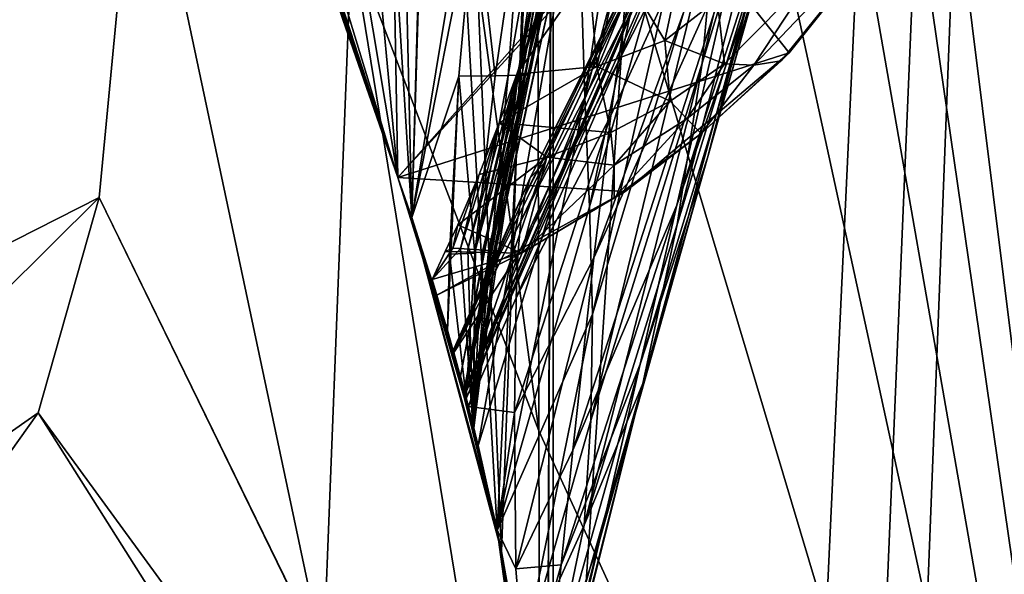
# Model space of a CAD drawing. Header units: metres. Extents: x -1004 to 0, y -808 to 0.
# Tile 60 of 122: x -82 to -27, y -711 to -680. Entities that reach past the tile are written whole.
import ezdxf

# ---------------------------------------------------------------- set-up
doc = ezdxf.new("R2010")
doc.units = ezdxf.units.M

msp = doc.modelspace()

# ---------------------------------------------------------------- linework, layer by layer
at = {"layer": 'top01'}
for points in [[(-5.519217, -35.401562, 163.059708), (-38.838268, -744.103516, 163.059708), (-52.518909, -738.401428, 163.059708)], [(-52.518909, -738.401428, 163.059708), (-52.518909, -65.543846, 163.059708), (-5.519217, -35.401562, 163.059708)], [(-5.519217, -35.401562, 2063.059814), (-52.518909, -65.543846, 2063.059814), (-52.518909, -738.401428, 2063.059814)], [(-38.838268, -744.103516, 2063.059814), (-5.519217, -35.401562, 2063.059814), (-52.518909, -738.401428, 2063.059814)], [(-5.519217, -35.401562, 163.059708), (-35.448151, -746.330383, 163.059708), (-38.838268, -744.103516, 163.059708)], [(-38.838268, -744.103516, 2063.059814), (-35.448151, -746.330383, 2063.059814), (-5.519217, -35.401562, 2063.059814)], [(-33.221333, -749.720459, 163.059708), (-35.448151, -746.330383, 163.059708), (-5.519217, -35.401562, 163.059708)], [(-35.448151, -746.330383, 2063.059814), (-33.221333, -749.720459, 2063.059814), (-5.519217, -35.401562, 2063.059814)], [(-5.519217, -789.40155, 163.059708), (-33.221333, -749.720459, 163.059708), (-5.519217, -35.401562, 163.059708)], [(-5.519217, -35.401562, 2063.059814), (-33.221333, -749.720459, 2063.059814), (-5.519217, -789.40155, 2063.059814)], [(-52.518909, -738.401428, 163.059708), (-52.518909, -397.134613, 182.490646), (-52.518909, -65.543846, 163.059708)], [(-52.518909, -65.543846, 2063.059814), (-52.518909, -431.996094, 2043.136353), (-52.518909, -738.401428, 2063.059814)], [(-52.518909, -480.472168, 184.010544), (-52.518909, -397.134613, 182.490646), (-52.518909, -738.401428, 163.059708)], [(-52.518909, -431.996094, 2043.136353), (-52.518909, -499.19046, 2041.009888), (-52.518909, -738.401428, 2063.059814)], [(-52.518909, -563.606934, 188.996094), (-52.518909, -480.472168, 184.010544), (-52.518909, -738.401428, 163.059708)], [(-52.518909, -738.401428, 2063.059814), (-52.518909, -499.19046, 2041.009888), (-52.518909, -566.275391, 2036.626343)], [(-52.518909, -738.401428, 163.059708), (-52.518909, -646.323792, 197.421463), (-52.518909, -563.606934, 188.996094)], [(-52.518909, -566.275391, 2036.626343), (-52.518909, -633.17511, 2029.990601), (-52.518909, -738.401428, 2063.059814)], [(-78.056381, -632.988647, 619.524109), (-61.147369, -688.625427, 619.08136), (-78.056335, -632.988831, 659.296021)], [(-61.147369, -688.625427, 619.08136), (-78.056381, -632.988647, 619.524109), (-39.420826, -681.711304, 618.512451)], [(-78.056381, -632.988647, 619.524109), (-31.995207, -672.37677, 618.317993), (-39.420826, -681.711304, 618.512451)], [(-78.056335, -632.988831, 659.296021), (-61.147369, -688.625427, 619.08136), (-61.147369, -688.625427, 659.73877)], [(-78.056335, -632.988831, 659.296021), (-61.147369, -688.625427, 659.73877), (-44.138386, -670.063599, 660.184204)], [(-78.056274, -632.989075, 1566.520996), (-61.147369, -688.625427, 1566.078247), (-72.370926, -653.953125, 1606.646362)], [(-61.147369, -688.625427, 1566.078247), (-78.056274, -632.989075, 1566.520996), (-42.771534, -667.873474, 1565.597046)], [(-58.607101, -633.17511, 2029.990601), (-61.141037, -657.507629, 1973.981445), (-60.368561, -690.860596, 2022.436035)], [(-58.607101, -633.17511, 2029.990601), (-60.368561, -690.860596, 2022.436035), (-55.389114, -709.405762, 2019.643555)], [(-52.518909, -633.17511, 2029.990601), (-58.607101, -633.17511, 2029.990601), (-55.389114, -709.405762, 2019.643555)], [(-52.518909, -633.17511, 2029.990601), (-55.389114, -709.405762, 2019.643555), (-52.85733, -728.401428, 2016.598511)], [(-52.518909, -728.401428, 2016.598511), (-52.518909, -633.17511, 2029.990601), (-52.85733, -728.401428, 2016.598511)], [(-52.518909, -633.17511, 2029.990601), (-52.518909, -728.401428, 2016.598511), (-52.518909, -738.401428, 2063.059814)], [(-50.77599, -684.170044, 1512.014526), (-51.159615, -671.749207, 1512.290527), (-43.756317, -637.743591, 1458.678223)], [(-50.77599, -684.170044, 1512.014526), (-43.756317, -637.743591, 1458.678223), (-43.118568, -655.333496, 1458.262085)], [(-43.112282, -667.659546, 1563.945313), (-45.380745, -645.067505, 1512.568237), (-57.434216, -700.590332, 1564.714233)], [(-45.380745, -645.067505, 1512.568237), (-47.141476, -650.217041, 1512.544556), (-57.434216, -700.590332, 1564.714233)], [(-52.518909, -646.323792, 197.421463), (-55.632534, -708.214294, 206.01178), (-59.155293, -647.033691, 197.50885)], [(-52.85733, -728.401428, 209.241592), (-55.632534, -708.214294, 206.01178), (-52.518909, -646.323792, 197.421463)], [(-52.518909, -728.401428, 209.241592), (-52.85733, -728.401428, 209.241592), (-52.518909, -646.323792, 197.421463)], [(-52.518909, -728.401428, 209.241592), (-52.518909, -646.323792, 197.421463), (-52.518909, -738.401428, 163.059708)], [(-59.155293, -647.033691, 197.50885), (-55.632534, -708.214294, 206.01178), (-60.369118, -690.858948, 203.403824)], [(-59.155293, -647.033691, 197.50885), (-60.369118, -690.858948, 203.403824), (-55.824478, -663.19281, 251.533997)], [(-57.434216, -700.590332, 1564.714233), (-47.141476, -650.217041, 1512.544556), (-48.6922, -654.801208, 1512.515503)], [(-44.266315, -682.287231, 1457.396484), (-37.16713, -652.168518, 1403.017212), (-38.674221, -664.015198, 1402.671875)], [(-44.266315, -682.287231, 1457.396484), (-43.428398, -673.289856, 1457.717163), (-37.16713, -652.168518, 1403.017212)], [(-61.147369, -688.625427, 1566.078247), (-72.287552, -654.239685, 1608.008789), (-72.370926, -653.953125, 1606.646362)], [(-71.409134, -657.227783, 1622.883789), (-72.287552, -654.239685, 1608.008789), (-61.147369, -688.625427, 1566.078247)], [(-49.948154, -658.832458, 1512.481201), (-57.434216, -700.590332, 1564.714233), (-48.6922, -654.801208, 1512.515503)], [(-50.512066, -690.252319, 1511.844482), (-50.77599, -684.170044, 1512.014526), (-43.118568, -655.333496, 1458.262085)], [(-43.099613, -664.295898, 1458.005737), (-50.512066, -690.252319, 1511.844482), (-43.118568, -655.333496, 1458.262085)], [(-48.551998, -679.871033, 1008.583862), (-48.924244, -682.231812, 1065.581543), (-38.031006, -656.678406, 1008.65741)], [(-38.031006, -656.678406, 1008.65741), (-48.924244, -682.231812, 1065.581543), (-39.738808, -664.25415, 1122.27124)], [(-48.202362, -678.053772, 951.293335), (-48.551998, -679.871033, 1008.583862), (-38.031006, -656.678406, 1008.65741)], [(-69.124802, -664.745239, 1667.216797), (-71.409134, -657.227783, 1622.883789), (-61.147369, -688.625427, 1566.078247)], [(-61.141037, -657.507629, 1973.981445), (-61.412891, -674.181274, 1972.321899), (-60.368561, -690.860596, 2022.436035)], [(-57.678791, -699.677368, 1559.145508), (-49.948154, -658.832458, 1512.481201), (-51.066578, -665.48053, 1512.396606)], [(-57.678791, -699.677368, 1559.145508), (-57.434216, -700.590332, 1564.714233), (-49.948154, -658.832458, 1512.481201)], [(-40.739647, -676.157349, 1346.647705), (-43.961796, -687.540466, 1401.876831), (-36.726757, -661.850159, 1347.017578)], [(-43.961796, -687.540466, 1401.876831), (-40.94249, -675.841675, 1402.291626), (-36.726757, -661.850159, 1347.017578)], [(-55.824478, -663.19281, 251.533997), (-60.369118, -690.858948, 203.403824), (-56.870182, -673.099426, 252.735992)], [(-55.018265, -682.966248, 331.776672), (-54.468143, -682.954773, 357.754272), (-51.597111, -663.240051, 329.793854)], [(-55.018265, -682.966248, 331.776672), (-51.597111, -663.240051, 329.793854), (-54.308449, -673.105774, 304.726654)], [(-50.453159, -662.995605, 361.324554), (-54.468143, -682.954773, 357.754272), (-54.102531, -682.943298, 383.748535)], [(-54.468143, -682.954773, 357.754272), (-50.453159, -662.995605, 361.324554), (-50.666019, -663.255798, 355.94104)], [(-54.468143, -682.954773, 357.754272), (-50.666019, -663.255798, 355.94104), (-51.597111, -663.240051, 329.793854)], [(-50.934746, -669.09082, 398.511475), (-50.453159, -662.995605, 361.324554), (-54.102531, -682.943298, 383.748535)], [(-50.336346, -696.228516, 1511.653198), (-50.512066, -690.252319, 1511.844482), (-43.099613, -664.295898, 1458.005737)], [(-43.428398, -673.289856, 1457.717163), (-50.336346, -696.228516, 1511.653198), (-43.099613, -664.295898, 1458.005737)], [(-39.738808, -664.25415, 1122.27124), (-49.329113, -685.191345, 1122.266479), (-50.272564, -693.090149, 1234.665405)], [(-50.272564, -693.090149, 1234.665405), (-42.262768, -675.329529, 1234.858765), (-39.738808, -664.25415, 1122.27124)], [(-48.924244, -682.231812, 1065.581543), (-49.329113, -685.191345, 1122.266479), (-39.738808, -664.25415, 1122.27124)], [(-45.641823, -691.234192, 1457.043457), (-44.266315, -682.287231, 1457.396484), (-38.674221, -664.015198, 1402.671875)], [(-40.94249, -675.841675, 1402.291626), (-45.641823, -691.234192, 1457.043457), (-38.674221, -664.015198, 1402.671875)], [(-61.147369, -688.625427, 1566.078247), (-67.278107, -670.57843, 1711.823242), (-69.124802, -664.745239, 1667.216797)], [(-57.467392, -700.465088, 1553.577515), (-57.678791, -699.677368, 1559.145508), (-51.066578, -665.48053, 1512.396606)], [(-57.467392, -700.465088, 1553.577515), (-51.066578, -665.48053, 1512.396606), (-51.159615, -671.749207, 1512.290527)], [(-40.739647, -676.157349, 1346.647705), (-37.884197, -665.963074, 1291.016357), (-45.664516, -690.17627, 1346.246948)], [(-37.884197, -665.963074, 1291.016357), (-42.262768, -675.329529, 1234.858765), (-45.664516, -690.17627, 1346.246948)], [(-57.434216, -700.590332, 1564.714233), (-57.352772, -700.899658, 1565.978882), (-43.112282, -667.659546, 1563.945313)], [(-57.352772, -700.899658, 1565.978882), (-42.771534, -667.873474, 1565.597046), (-43.112282, -667.659546, 1563.945313)], [(-57.352772, -700.899658, 1565.978882), (-61.147369, -688.625427, 1566.078247), (-42.771534, -667.873474, 1565.597046)], [(-54.102531, -682.943298, 383.748535), (-53.921638, -682.931824, 409.755493), (-50.934746, -669.09082, 398.511475)], [(-53.921638, -682.931824, 409.755493), (-51.30896, -671.455017, 413.781647), (-50.934746, -669.09082, 398.511475)], [(-61.147369, -688.625427, 659.73877), (-57.414173, -700.666199, 659.836548), (-44.138386, -670.063599, 660.184204)], [(-44.149967, -670.059692, 661.839905), (-57.421986, -700.636597, 661.125916), (-47.240097, -675.572998, 777.866516)], [(-44.149967, -670.059692, 661.839905), (-57.414173, -700.666199, 659.836548), (-57.421986, -700.636597, 661.125916)], [(-44.138386, -670.063599, 660.184204), (-57.414173, -700.666199, 659.836548), (-44.149967, -670.059692, 661.839905)], [(-64.205414, -679.857422, 1814.920044), (-67.278107, -670.57843, 1711.823242), (-61.147369, -688.625427, 1566.078247)], [(-51.721062, -673.507446, 427.480957), (-51.30896, -671.455017, 413.781647), (-53.921638, -682.931824, 409.755493)], [(-56.692245, -703.516418, 1548.93396), (-57.467392, -700.465088, 1553.577515), (-51.159615, -671.749207, 1512.290527)], [(-56.692245, -703.516418, 1548.93396), (-51.159615, -671.749207, 1512.290527), (-50.77599, -684.170044, 1512.014526)], [(-32.313107, -672.839966, 617.776672), (-39.87323, -682.148071, 617.766052), (-31.995207, -672.37677, 618.317993)], [(-31.995207, -672.37677, 618.317993), (-39.87323, -682.148071, 617.766052), (-39.420826, -681.711304, 618.512451)], [(-56.870182, -673.099426, 252.735992), (-60.369118, -690.858948, 203.403824), (-57.771061, -683.00061, 253.983582)], [(-56.870182, -673.099426, 252.735992), (-57.771061, -683.00061, 253.983582), (-55.75246, -682.977661, 305.819733)], [(-54.308449, -673.105774, 304.726654), (-56.870182, -673.099426, 252.735992), (-55.75246, -682.977661, 305.819733)], [(-54.308449, -673.105774, 304.726654), (-55.75246, -682.977661, 305.819733), (-55.018265, -682.966248, 331.776672)], [(-39.87323, -682.148071, 617.766052), (-32.313107, -672.839966, 617.776672), (-41.396111, -682.397217, 581.436523)], [(-32.313107, -672.839966, 617.776672), (-37.99099, -677.210876, 553.733276), (-41.396111, -682.397217, 581.436523)], [(-52.600262, -676.979736, 451.712158), (-51.721062, -673.507446, 427.480957), (-53.925797, -682.920349, 435.771118)], [(-51.721062, -673.507446, 427.480957), (-53.921638, -682.931824, 409.755493), (-53.925797, -682.920349, 435.771118)], [(-50.427502, -702.127625, 1511.44043), (-43.428398, -673.289856, 1457.717163), (-44.266315, -682.287231, 1457.396484)], [(-50.336346, -696.228516, 1511.653198), (-43.428398, -673.289856, 1457.717163), (-50.427502, -702.127625, 1511.44043)], [(-64.205414, -679.857422, 1814.920044), (-61.147369, -688.625427, 1970.921509), (-63.596035, -674.082642, 1867.387207)], [(-61.147369, -688.625427, 1970.921509), (-62.504467, -674.131958, 1919.854614), (-63.596035, -674.082642, 1867.387207)], [(-61.412891, -674.181274, 1972.321899), (-62.504467, -674.131958, 1919.854614), (-61.147369, -688.625427, 1970.921509)], [(-60.368561, -690.860596, 2022.436035), (-61.412891, -674.181274, 1972.321899), (-61.147369, -688.625427, 1970.921509)], [(-51.428322, -703.770569, 1345.815063), (-42.262768, -675.329529, 1234.858765), (-50.272564, -693.090149, 1234.665405)], [(-45.664516, -690.17627, 1346.246948), (-42.262768, -675.329529, 1234.858765), (-51.428322, -703.770569, 1345.815063)], [(-47.240097, -675.572998, 777.866516), (-57.421986, -700.636597, 661.125916), (-53.020004, -687.841797, 777.69342)], [(-47.869404, -676.745911, 893.730957), (-47.240097, -675.572998, 777.866516), (-53.810375, -688.641968, 893.592224)], [(-47.240097, -675.572998, 777.866516), (-53.020004, -687.841797, 777.69342), (-53.810375, -688.641968, 893.592224)], [(-45.641823, -691.234192, 1457.043457), (-40.94249, -675.841675, 1402.291626), (-47.543873, -700.071106, 1456.658325)], [(-40.94249, -675.841675, 1402.291626), (-43.961796, -687.540466, 1401.876831), (-47.543873, -700.071106, 1456.658325)], [(-45.664516, -690.17627, 1346.246948), (-47.696686, -699.008118, 1401.427246), (-40.739647, -676.157349, 1346.647705)], [(-47.696686, -699.008118, 1401.427246), (-43.961796, -687.540466, 1401.876831), (-40.739647, -676.157349, 1346.647705)], [(-54.539246, -682.897644, 496.739838), (-50.55352, -677.1474, 452.341736), (-52.600262, -676.979736, 451.712158)], [(-54.539246, -682.897644, 496.739838), (-52.600262, -676.979736, 451.712158), (-54.42728, -682.897461, 487.812897)], [(-54.42728, -682.897461, 487.812897), (-52.600262, -676.979736, 451.712158), (-54.115417, -682.908936, 461.791473)], [(-52.600262, -676.979736, 451.712158), (-53.925797, -682.920349, 435.771118), (-54.115417, -682.908936, 461.791473)], [(-53.810375, -688.641968, 893.592224), (-54.099342, -689.641479, 951.20459), (-47.869404, -676.745911, 893.730957)], [(-54.099342, -689.641479, 951.20459), (-48.202362, -678.053772, 951.293335), (-47.869404, -676.745911, 893.730957)], [(-50.55352, -677.1474, 452.341736), (-50.106136, -682.45929, 498.890533), (-48.839619, -676.816101, 452.971344)], [(-50.106136, -682.45929, 498.890533), (-46.33839, -681.023315, 501.041229), (-48.839619, -676.816101, 452.971344)], [(-46.33839, -681.023315, 501.041229), (-45.675529, -677.971558, 478.484558), (-48.839619, -676.816101, 452.971344)], [(-50.106136, -682.45929, 498.890533), (-50.55352, -677.1474, 452.341736), (-54.539246, -682.897644, 496.739838)], [(-37.99099, -677.210876, 553.733276), (-43.422253, -678.741211, 503.191956), (-43.023655, -682.310059, 550.8255)], [(-41.396111, -682.397217, 581.436523), (-37.99099, -677.210876, 553.733276), (-43.023655, -682.310059, 550.8255)], [(-54.099342, -689.641479, 951.20459), (-54.321171, -691.064026, 1008.545166), (-48.202362, -678.053772, 951.293335)], [(-54.321171, -691.064026, 1008.545166), (-48.551998, -679.871033, 1008.583862), (-48.202362, -678.053772, 951.293335)], [(-43.422253, -678.741211, 503.191956), (-45.675529, -677.971558, 478.484558), (-46.33839, -681.023315, 501.041229)], [(-43.023655, -682.310059, 550.8255), (-43.422253, -678.741211, 503.191956), (-46.33839, -681.023315, 501.041229)], [(-61.147369, -688.625427, 1970.921509), (-64.205414, -679.857422, 1814.920044), (-61.147369, -688.625427, 1566.078247)], [(-48.924244, -682.231812, 1065.581543), (-48.551998, -679.871033, 1008.583862), (-54.480717, -692.937561, 1065.577026)], [(-48.551998, -679.871033, 1008.583862), (-54.321171, -691.064026, 1008.545166), (-54.480717, -692.937561, 1065.577026)], [(-46.33839, -681.023315, 501.041229), (-50.106136, -682.45929, 498.890533), (-46.035637, -684.398804, 549.371582)], [(-43.023655, -682.310059, 550.8255), (-46.33839, -681.023315, 501.041229), (-46.035637, -684.398804, 549.371582)], [(-61.147369, -688.625427, 619.08136), (-39.420826, -681.711304, 618.512451), (-48.537048, -689.402405, 618.75116)], [(-39.420826, -681.711304, 618.512451), (-44.314121, -686.187744, 617.760681), (-48.537048, -689.402405, 618.75116)], [(-39.87323, -682.148071, 617.766052), (-44.314121, -686.187744, 617.760681), (-39.420826, -681.711304, 618.512451)], [(-49.333572, -686.140137, 547.917664), (-50.106136, -682.45929, 498.890533), (-55.515644, -685.589539, 519.188477)], [(-55.515644, -685.589539, 519.188477), (-50.106136, -682.45929, 498.890533), (-54.539246, -682.897644, 496.739838)], [(-54.480717, -692.937561, 1065.577026), (-54.586208, -695.307556, 1122.263916), (-48.924244, -682.231812, 1065.581543)], [(-54.586208, -695.307556, 1122.263916), (-49.329113, -685.191345, 1122.266479), (-48.924244, -682.231812, 1065.581543)], [(-50.810539, -707.948242, 1511.206421), (-44.266315, -682.287231, 1457.396484), (-45.641823, -691.234192, 1457.043457)], [(-50.810539, -707.948242, 1511.206421), (-50.427502, -702.127625, 1511.44043), (-44.266315, -682.287231, 1457.396484)], [(-50.106136, -682.45929, 498.890533), (-49.333572, -686.140137, 547.917664), (-46.035637, -684.398804, 549.371582)], [(-45.102718, -685.378479, 580.410461), (-43.023655, -682.310059, 550.8255), (-46.035637, -684.398804, 549.371582)], [(-45.102718, -685.378479, 580.410461), (-41.396111, -682.397217, 581.436523), (-43.023655, -682.310059, 550.8255)], [(-44.314121, -686.187744, 617.760681), (-41.396111, -682.397217, 581.436523), (-45.102718, -685.378479, 580.410461)], [(-39.87323, -682.148071, 617.766052), (-41.396111, -682.397217, 581.436523), (-44.314121, -686.187744, 617.760681)], [(-60.369118, -690.858948, 203.403824), (-58.399429, -697.112854, 253.24881), (-57.771061, -683.00061, 253.983582)], [(-57.771061, -683.00061, 253.983582), (-58.399429, -697.112854, 253.24881), (-58.272491, -692.890808, 255.276047)], [(-57.771061, -683.00061, 253.983582), (-58.272491, -692.890808, 255.276047), (-56.881111, -692.835144, 306.952118)], [(-55.75246, -682.977661, 305.819733), (-57.771061, -683.00061, 253.983582), (-56.881111, -692.835144, 306.952118)], [(-57.258434, -692.612549, 514.220093), (-54.539246, -682.897644, 496.739838), (-56.839981, -692.640381, 488.295105)], [(-55.515644, -685.589539, 519.188477), (-54.539246, -682.897644, 496.739838), (-57.258434, -692.612549, 514.220093)], [(-56.978268, -702.358459, 403.90509), (-55.954468, -692.723816, 410.525909), (-54.102531, -682.943298, 383.748535)], [(-54.102531, -682.943298, 383.748535), (-54.468143, -682.954773, 357.754272), (-56.978268, -702.358459, 403.90509)], [(-54.468143, -682.954773, 357.754272), (-56.933113, -702.538574, 353.625122), (-56.978268, -702.358459, 403.90509)], [(-56.933113, -702.538574, 353.625122), (-54.468143, -682.954773, 357.754272), (-55.018265, -682.966248, 331.776672)], [(-56.881111, -692.835144, 306.952118), (-56.933113, -702.538574, 353.625122), (-55.018265, -682.966248, 331.776672)], [(-55.75246, -682.977661, 305.819733), (-56.881111, -692.835144, 306.952118), (-55.018265, -682.966248, 331.776672)], [(-56.839981, -692.640381, 488.295105), (-54.539246, -682.897644, 496.739838), (-54.42728, -682.897461, 487.812897)], [(-54.42728, -682.897461, 487.812897), (-54.115417, -682.908936, 461.791473), (-56.839981, -692.640381, 488.295105)], [(-54.115417, -682.908936, 461.791473), (-56.424248, -692.668152, 462.370117), (-56.839981, -692.640381, 488.295105)], [(-54.115417, -682.908936, 461.791473), (-53.925797, -682.920349, 435.771118), (-56.424248, -692.668152, 462.370117)], [(-53.925797, -682.920349, 435.771118), (-56.111347, -692.695984, 436.446045), (-56.424248, -692.668152, 462.370117)], [(-53.925797, -682.920349, 435.771118), (-53.921638, -682.931824, 409.755493), (-56.111347, -692.695984, 436.446045)], [(-53.921638, -682.931824, 409.755493), (-55.954468, -692.723816, 410.525909), (-56.111347, -692.695984, 436.446045)], [(-55.954468, -692.723816, 410.525909), (-53.921638, -682.931824, 409.755493), (-54.102531, -682.943298, 383.748535)], [(-55.6273, -708.239563, 1546.064209), (-56.692245, -703.516418, 1548.93396), (-50.77599, -684.170044, 1512.014526)], [(-55.6273, -708.239563, 1546.064209), (-50.77599, -684.170044, 1512.014526), (-50.512066, -690.252319, 1511.844482)], [(-46.035637, -684.398804, 549.371582), (-49.333572, -686.140137, 547.917664), (-49.142925, -687.954346, 579.384399)], [(-46.035637, -684.398804, 549.371582), (-49.142925, -687.954346, 579.384399), (-45.102718, -685.378479, 580.410461)], [(-49.329113, -685.191345, 1122.266479), (-54.664425, -701.687256, 1234.563354), (-50.272564, -693.090149, 1234.665405)], [(-54.586208, -695.307556, 1122.263916), (-54.664425, -701.687256, 1234.563354), (-49.329113, -685.191345, 1122.266479)], [(-56.641376, -688.473877, 545.009949), (-55.515644, -685.589539, 519.188477), (-57.676846, -692.584717, 540.145081)], [(-57.676846, -692.584717, 540.145081), (-55.515644, -685.589539, 519.188477), (-57.258434, -692.612549, 514.220093)], [(-55.515644, -685.589539, 519.188477), (-56.641376, -688.473877, 545.009949), (-52.881496, -687.506531, 546.463806)], [(-52.881496, -687.506531, 546.463806), (-49.333572, -686.140137, 547.917664), (-55.515644, -685.589539, 519.188477)], [(-49.142925, -687.954346, 579.384399), (-49.136257, -689.764099, 617.755371), (-45.102718, -685.378479, 580.410461)], [(-49.136257, -689.764099, 617.755371), (-44.314121, -686.187744, 617.760681), (-45.102718, -685.378479, 580.410461)], [(-49.142925, -687.954346, 579.384399), (-49.333572, -686.140137, 547.917664), (-52.881496, -687.506531, 546.463806)], [(-44.314121, -686.187744, 617.760681), (-49.136257, -689.764099, 617.755371), (-48.537048, -689.402405, 618.75116)], [(-57.421986, -700.636597, 661.125916), (-58.075382, -698.244141, 820.159546), (-53.020004, -687.841797, 777.69342)], [(-53.020004, -687.841797, 777.69342), (-58.075382, -698.244141, 820.159546), (-53.810375, -688.641968, 893.592224)], [(-56.641376, -688.473877, 545.009949), (-57.825417, -691.261169, 572.142883), (-52.881496, -687.506531, 546.463806)], [(-52.881496, -687.506531, 546.463806), (-57.825417, -691.261169, 572.142883), (-54.291679, -692.840576, 617.750061)], [(-54.291679, -692.840576, 617.750061), (-49.142925, -687.954346, 579.384399), (-52.881496, -687.506531, 546.463806)], [(-49.136257, -689.764099, 617.755371), (-49.142925, -687.954346, 579.384399), (-54.291679, -692.840576, 617.750061)], [(-47.543873, -700.071106, 1456.658325), (-43.961796, -687.540466, 1401.876831), (-49.94379, -708.740967, 1456.240967)], [(-43.961796, -687.540466, 1401.876831), (-47.696686, -699.008118, 1401.427246), (-49.94379, -708.740967, 1456.240967)], [(-57.825417, -691.261169, 572.142883), (-56.641376, -688.473877, 545.009949), (-58.095356, -692.556885, 566.070068)], [(-58.095356, -692.556885, 566.070068), (-56.641376, -688.473877, 545.009949), (-57.676846, -692.584717, 540.145081)], [(-58.981884, -695.159851, 619.024658), (-61.147369, -688.625427, 619.08136), (-48.537048, -689.402405, 618.75116)], [(-61.147369, -688.625427, 1970.921509), (-61.147369, -688.625427, 1566.078247), (-60.368561, -690.860596, 2022.436035)], [(-61.147369, -688.625427, 1566.078247), (-57.352772, -700.899658, 1565.978882), (-60.368561, -690.860596, 2022.436035)], [(-61.147369, -688.625427, 659.73877), (-58.981884, -695.159851, 619.024658), (-57.414173, -700.666199, 659.836548)], [(-61.147369, -688.625427, 659.73877), (-61.147369, -688.625427, 619.08136), (-58.981884, -695.159851, 619.024658)], [(-58.075382, -698.244141, 820.159546), (-58.045433, -698.350464, 979.212341), (-53.810375, -688.641968, 893.592224)], [(-53.810375, -688.641968, 893.592224), (-58.045433, -698.350464, 979.212341), (-54.099342, -689.641479, 951.20459)], [(-54.291679, -692.840576, 617.750061), (-58.981884, -695.159851, 619.024658), (-48.537048, -689.402405, 618.75116)], [(-58.045433, -698.350464, 979.212341), (-54.321171, -691.064026, 1008.545166), (-54.099342, -689.641479, 951.20459)], [(-48.537048, -689.402405, 618.75116), (-49.136257, -689.764099, 617.755371), (-54.291679, -692.840576, 617.750061)], [(-51.428322, -703.770569, 1345.815063), (-52.087402, -710.149536, 1400.942871), (-45.664516, -690.17627, 1346.246948)], [(-52.087402, -710.149536, 1400.942871), (-47.696686, -699.008118, 1401.427246), (-45.664516, -690.17627, 1346.246948)], [(-50.336346, -696.228516, 1511.653198), (-55.6273, -708.239563, 1546.064209), (-50.512066, -690.252319, 1511.844482)], [(-58.399429, -697.112854, 253.24881), (-60.369118, -690.858948, 203.403824), (-55.632534, -708.214294, 206.01178)], [(-60.368561, -690.860596, 2022.436035), (-57.352772, -700.899658, 1565.978882), (-56.692245, -703.516418, 1548.93396)], [(-56.692245, -703.516418, 1548.93396), (-55.6273, -708.239563, 1546.064209), (-60.368561, -690.860596, 2022.436035)], [(-55.6273, -708.239563, 1546.064209), (-55.389114, -709.405762, 2019.643555), (-60.368561, -690.860596, 2022.436035)], [(-57.825417, -691.261169, 572.142883), (-58.515911, -692.744446, 587.673035), (-54.291679, -692.840576, 617.750061)], [(-58.515911, -692.744446, 587.673035), (-57.825417, -691.261169, 572.142883), (-58.095356, -692.556885, 566.070068)], [(-54.321171, -691.064026, 1008.545166), (-58.045433, -698.350464, 979.212341), (-54.480717, -692.937561, 1065.577026)], [(-47.543873, -700.071106, 1456.658325), (-50.810539, -707.948242, 1511.206421), (-45.641823, -691.234192, 1457.043457)], [(-58.515911, -692.744446, 587.673035), (-58.095356, -692.556885, 566.070068), (-59.251049, -694.289185, 604.851868)], [(-58.095356, -692.556885, 566.070068), (-57.676846, -692.584717, 540.145081), (-59.251049, -694.289185, 604.851868)], [(-59.251049, -694.289185, 604.851868), (-57.676846, -692.584717, 540.145081), (-56.978268, -702.358459, 403.90509)], [(-58.515911, -692.744446, 587.673035), (-59.251049, -694.289185, 604.851868), (-54.291679, -692.840576, 617.750061)], [(-59.251049, -694.289185, 604.851868), (-58.981884, -695.159851, 619.024658), (-54.291679, -692.840576, 617.750061)], [(-58.399429, -697.112854, 253.24881), (-57.355267, -700.890015, 303.374359), (-58.272491, -692.890808, 255.276047)], [(-58.272491, -692.890808, 255.276047), (-57.355267, -700.890015, 303.374359), (-56.881111, -692.835144, 306.952118)], [(-58.045433, -698.350464, 979.212341), (-57.235909, -701.348267, 1138.233765), (-54.480717, -692.937561, 1065.577026)], [(-57.676846, -692.584717, 540.145081), (-57.258434, -692.612549, 514.220093), (-56.978268, -702.358459, 403.90509)], [(-57.355267, -700.890015, 303.374359), (-56.933113, -702.538574, 353.625122), (-56.881111, -692.835144, 306.952118)], [(-56.978268, -702.358459, 403.90509), (-57.258434, -692.612549, 514.220093), (-56.839981, -692.640381, 488.295105)], [(-54.480717, -692.937561, 1065.577026), (-57.235909, -701.348267, 1138.233765), (-54.586208, -695.307556, 1122.263916)], [(-56.424248, -692.668152, 462.370117), (-56.978268, -702.358459, 403.90509), (-56.839981, -692.640381, 488.295105)], [(-56.424248, -692.668152, 462.370117), (-56.111347, -692.695984, 436.446045), (-56.978268, -702.358459, 403.90509)], [(-56.111347, -692.695984, 436.446045), (-55.954468, -692.723816, 410.525909), (-56.978268, -702.358459, 403.90509)], [(-50.272564, -693.090149, 1234.665405), (-54.664425, -701.687256, 1234.563354), (-54.593536, -710.369995, 1345.587524)], [(-54.593536, -710.369995, 1345.587524), (-51.428322, -703.770569, 1345.815063), (-50.272564, -693.090149, 1234.665405)], [(-58.981884, -695.159851, 619.024658), (-59.251049, -694.289185, 604.851868), (-56.978268, -702.358459, 403.90509)], [(-58.981884, -695.159851, 619.024658), (-56.978268, -702.358459, 403.90509), (-57.414173, -700.666199, 659.836548)], [(-57.235909, -701.348267, 1138.233765), (-54.664425, -701.687256, 1234.563354), (-54.586208, -695.307556, 1122.263916)], [(-54.282398, -715.630798, 1543.244873), (-55.6273, -708.239563, 1546.064209), (-50.336346, -696.228516, 1511.653198)], [(-50.427502, -702.127625, 1511.44043), (-54.282398, -715.630798, 1543.244873), (-50.336346, -696.228516, 1511.653198)], [(-57.355267, -700.890015, 303.374359), (-58.399429, -697.112854, 253.24881), (-55.632534, -708.214294, 206.01178)], [(-57.235909, -701.348267, 1138.233765), (-58.075382, -698.244141, 820.159546), (-57.421986, -700.636597, 661.125916)], [(-57.235909, -701.348267, 1138.233765), (-58.045433, -698.350464, 979.212341), (-58.075382, -698.244141, 820.159546)], [(-49.94379, -708.740967, 1456.240967), (-47.696686, -699.008118, 1401.427246), (-52.796192, -717.192688, 1455.791382)], [(-47.696686, -699.008118, 1401.427246), (-52.087402, -710.149536, 1400.942871), (-52.796192, -717.192688, 1455.791382)], [(-57.434216, -700.590332, 1564.714233), (-57.678791, -699.677368, 1559.145508), (-57.467392, -700.465088, 1553.577515)], [(-57.352772, -700.899658, 1565.978882), (-57.467392, -700.465088, 1553.577515), (-56.692245, -703.516418, 1548.93396)], [(-57.352772, -700.899658, 1565.978882), (-57.434216, -700.590332, 1564.714233), (-57.467392, -700.465088, 1553.577515)], [(-53.303017, -723.191956, 1529.791992), (-53.540138, -721.05127, 1537.508057), (-47.543873, -700.071106, 1456.658325)], [(-53.540138, -721.05127, 1537.508057), (-50.810539, -707.948242, 1511.206421), (-47.543873, -700.071106, 1456.658325)], [(-53.303017, -723.191956, 1529.791992), (-47.543873, -700.071106, 1456.658325), (-52.396057, -719.319946, 1510.674316)], [(-47.543873, -700.071106, 1456.658325), (-49.94379, -708.740967, 1456.240967), (-52.396057, -719.319946, 1510.674316)], [(-57.414173, -700.666199, 659.836548), (-57.235909, -701.348267, 1138.233765), (-57.421986, -700.636597, 661.125916)], [(-55.632534, -708.214294, 206.01178), (-55.634674, -708.204163, 1297.126953), (-57.414173, -700.666199, 659.836548)], [(-55.634674, -708.204163, 1297.126953), (-57.235909, -701.348267, 1138.233765), (-57.414173, -700.666199, 659.836548)], [(-57.414173, -700.666199, 659.836548), (-56.978268, -702.358459, 403.90509), (-55.632534, -708.214294, 206.01178)], [(-55.632534, -708.214294, 206.01178), (-56.933113, -702.538574, 353.625122), (-57.355267, -700.890015, 303.374359)], [(-57.235909, -701.348267, 1138.233765), (-55.634674, -708.204163, 1297.126953), (-54.664425, -701.687256, 1234.563354)], [(-54.664425, -701.687256, 1234.563354), (-55.634674, -708.204163, 1297.126953), (-54.593536, -710.369995, 1345.587524)], [(-54.282398, -715.630798, 1543.244873), (-50.427502, -702.127625, 1511.44043), (-50.810539, -707.948242, 1511.206421)], [(-56.978268, -702.358459, 403.90509), (-56.933113, -702.538574, 353.625122), (-55.632534, -708.214294, 206.01178)], [(-52.087402, -710.149536, 1400.942871), (-51.428322, -703.770569, 1345.815063), (-54.593536, -710.369995, 1345.587524)], [(-54.593536, -710.369995, 1345.587524), (-55.634674, -708.204163, 1297.126953), (-54.04969, -717.177856, 1425.499268)], [(-54.04969, -717.177856, 1425.499268), (-55.634674, -708.204163, 1297.126953), (-52.85733, -728.401428, 209.241592)], [(-55.634674, -708.204163, 1297.126953), (-55.632534, -708.214294, 206.01178), (-52.85733, -728.401428, 209.241592)], [(-55.6273, -708.239563, 1546.064209), (-54.282398, -715.630798, 1543.244873), (-55.389114, -709.405762, 2019.643555)], [(-53.540138, -721.05127, 1537.508057), (-54.282398, -715.630798, 1543.244873), (-50.810539, -707.948242, 1511.206421)], [(-52.396057, -719.319946, 1510.674316), (-49.94379, -708.740967, 1456.240967), (-53.394329, -722.333496, 1489.637817)], [(-49.94379, -708.740967, 1456.240967), (-52.796192, -717.192688, 1455.791382), (-53.394329, -722.333496, 1489.637817)], [(-54.282398, -715.630798, 1543.244873), (-52.85733, -728.401428, 2016.598511), (-55.389114, -709.405762, 2019.643555)], [(-54.04969, -717.177856, 1425.499268), (-52.087402, -710.149536, 1400.942871), (-54.593536, -710.369995, 1345.587524)], [(-52.796192, -717.192688, 1455.791382), (-52.087402, -710.149536, 1400.942871), (-54.04969, -717.177856, 1425.499268)]]:
    msp.add_3dface(points, dxfattribs=at)
at = {"layer": 'top0123411'}
for points in [[(-217.024689, -763.271118, 90), (-470.61264, -638.481506, 90), (-10, -10, 90)], [(-10.00001, -794.032166, 90), (-217.024689, -763.271118, 90), (-10, -10, 90)], [(-16.461397, -20.921553, 163.059708), (-53.781029, -397.188965, 163.059708), (-16.461384, -783.110596, 163.059708)], [(-53.781029, -397.188965, 163.059708), (-53.731449, -483.550323, 163.059708), (-16.461384, -783.110596, 163.059708)], [(-16.461384, -783.110596, 163.059708), (-53.731449, -483.550323, 163.059708), (-53.678703, -525.868591, 163.059708)], [(-53.678703, -525.868591, 163.059708), (-53.606434, -570.398621, 163.059708), (-16.461384, -783.110596, 163.059708)], [(-53.606434, -570.398621, 163.059708), (-53.525013, -612.276978, 163.059708), (-16.461384, -783.110596, 163.059708)], [(-16.461384, -783.110596, 163.059708), (-53.525013, -612.276978, 163.059708), (-53.420635, -659.362183, 163.059708)], [(-62.382523, -635.832275, 136.283493), (-63.72921, -675.568481, 136.136673), (-53.315426, -702.705811, 163.059708)], [(-62.382523, -635.832275, 136.283493), (-53.315426, -702.705811, 163.059708), (-53.420635, -659.362183, 163.059708)], [(-196.51123, -729.609436, 107.287682), (-75.543327, -666.815796, 108.383751), (-441.436462, -646.210693, 108.743408)], [(-53.420635, -659.362183, 163.059708), (-53.315426, -702.705811, 163.059708), (-16.461384, -783.110596, 163.059708)], [(-196.51123, -729.609436, 107.287682), (-148.630966, -725.78241, 107.354485), (-75.543327, -666.815796, 108.383751)], [(-148.630966, -725.78241, 107.354485), (-77.732971, -689.748474, 107.983459), (-75.543327, -666.815796, 108.383751)], [(-75.543327, -666.815796, 108.383751), (-77.732971, -689.748474, 107.983459), (-65.269745, -715.295654, 135.997849)], [(-75.543327, -666.815796, 108.383751), (-65.269745, -715.295654, 135.997849), (-63.72921, -675.568481, 136.136673)], [(-63.72921, -675.568481, 136.136673), (-65.269745, -715.295654, 135.997849), (-53.220253, -739.955444, 163.059708)], [(-63.72921, -675.568481, 136.136673), (-53.220253, -739.955444, 163.059708), (-53.315426, -702.705811, 163.059708)], [(-148.630966, -725.78241, 107.354485), (-110.518028, -722.321716, 107.414894), (-77.732971, -689.748474, 107.983459)], [(-110.518028, -722.321716, 107.414894), (-81.116722, -701.707336, 107.774712), (-77.732971, -689.748474, 107.983459)], [(-77.732971, -689.748474, 107.983459), (-81.116722, -701.707336, 107.774712), (-53.220253, -739.955444, 163.059708)], [(-65.269745, -715.295654, 135.997849), (-77.732971, -689.748474, 107.983459), (-53.220253, -739.955444, 163.059708)], [(-88.315208, -711.812134, 107.598335), (-81.116722, -701.707336, 107.774712), (-110.518028, -722.321716, 107.414894)], [(-81.116722, -701.707336, 107.774712), (-88.315208, -711.812134, 107.598335), (-54.174671, -744.342712, 163.059708)], [(-53.220253, -739.955444, 163.059708), (-81.116722, -701.707336, 107.774712), (-54.174671, -744.342712, 163.059708)], [(-53.315426, -702.705811, 163.059708), (-53.220253, -739.955444, 163.059708), (-16.461384, -783.110596, 163.059708)]]:
    msp.add_3dface(points, dxfattribs=at)

doc.saveas('drawing.dxf')
